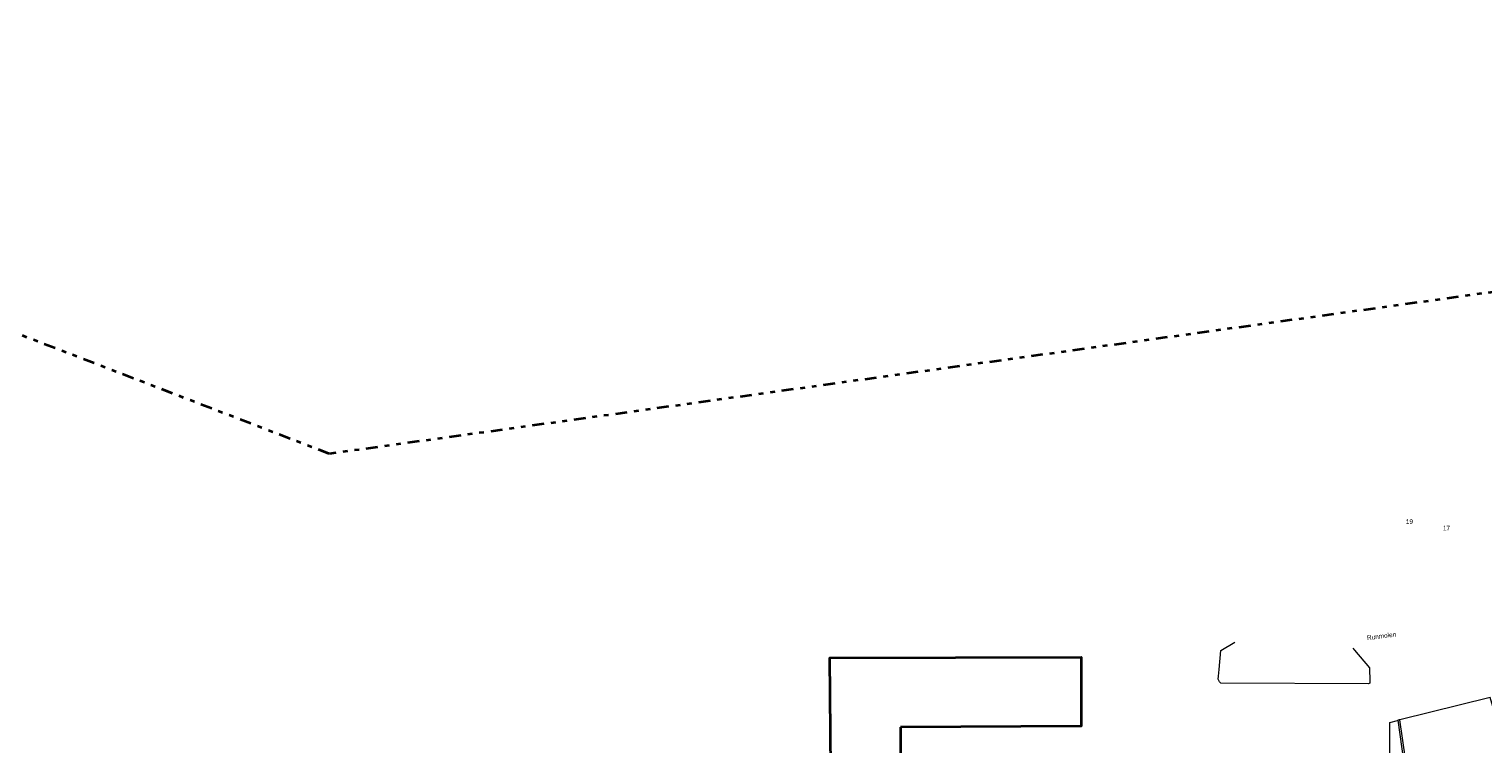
# Model space of a CAD drawing. Header units: metres. Extents: x 169249 to 194689, y 406250 to 412203.
# Tile 50 of 256: x 170895 to 171207, y 406679 to 406832. Entities that reach past the tile are written whole.
import ezdxf
from ezdxf.enums import TextEntityAlignment as Align

# ---------------------------------------------------------------- set-up
doc = ezdxf.new("R2010")
doc.units = ezdxf.units.M
doc.linetypes.add('BGT_NLCS_N264$0$AL-TEKENBLADGRENS', pattern=[11.5, 2.5, -1.5, 1, -1.5, 1, -1.5, 2.5])
for name, color, linetype, lineweight in [('BGT_NLCS_N264$0$B-WE-IE-TERREINAFSCHEIDING_KUNSTMATIG_HEKWERK-G', 252, 'BGT_NLCS_N264$0$IE-TERREINAFSCHEIDING-KUNSTMATIG', 18), ('BGT_NLCS_N264$0$B-WE-OG-TOPOGRAFIE_BEBOUWING-G', 252, 'CONTINUOUS', 35), ('BGT_NLCS_N264$0$B-WE-OG-TOPOGRAFIE_WEG_VERHARD-G', 252, 'CONTINUOUS', 18), ('BGT_NLCS_N264$0$X-XX-AL-TEKENBLADGRENS-G', 252, 'BGT_NLCS_N264$0$AL-TEKENBLADGRENS', 35), ('X-XX-AL-REFERENTIE-G', 7, 'CONTINUOUS', 18)]:
    doc.layers.add(name, color=color, linetype=linetype, lineweight=lineweight)
doc.layers.add('BGT_NLCS_N264$0$Label_Nummeraanduidingreeks', color=252, linetype='CONTINUOUS')
doc.layers.add('BGT_NLCS_N264$0$Label_Openbareruimte', color=252, linetype='CONTINUOUS')
doc.styles.add('BGT_NLCS_N264$0$STANDARD', font='txt')
doc.linetypes.add('BGT_NLCS_N264$0$IE-TERREINAFSCHEIDING-KUNSTMATIG', pattern='A,4,[82,NLCS.SHX,S=0.75,R=90,X=0,Y=0],4,-2', length=10)

# ---------------------------------------------------------------- blocks, each defined once
blk = doc.blocks.new('BGT_NLCS_N264')
at = {"layer": 'BGT_NLCS_N264$0$B-WE-IE-TERREINAFSCHEIDING_KUNSTMATIG_HEKWERK-G'}
for points in [[(171212.48, 406676.41, 15.17), (171208.76, 406688.9, 15.17), (171189.45, 406684.16, 14.72)], [(171189.45, 406684.16, 14.72), (171189, 406684.05, 14.71), (171195.21, 406639.45, 14.53), (171195.31, 406638.73, 14.52)]]:
    blk.add_polyline3d(points, dxfattribs=at)
at = {"layer": 'BGT_NLCS_N264$0$B-WE-OG-TOPOGRAFIE_BEBOUWING-G'}
blk.add_polyline3d([(171082.33, 406682.56, 17.93), (171082.34, 406667.7, 18), (171115.25, 406667.66, 17.8), (171115.3, 406649.88, 17.81), (171067.59, 406649.53, 17.68), (171067.16, 406697.44, 17.68), (171121.08, 406697.6, 17.86), (171121.09, 406682.75, 17.94), (171082.33, 406682.56, 17.93)], dxfattribs=at)
at = {"layer": 'BGT_NLCS_N264$0$B-WE-OG-TOPOGRAFIE_WEG_VERHARD-G'}
for points in [[(171179.3, 406699.54, 14.91), (171179.72, 406699.04, 14.89), (171182.92, 406695.26, 14.78), (171182.99, 406692.37, 14.73), (171183, 406692.02, 14.72), (171183, 406692, 14.72), (171182.96, 406691.98, 14.72), (171182.71, 406691.88, 14.72), (171151, 406692.02, 14.58), (171150.74, 406692.27, 14.59), (171150.56, 406692.69, 14.63), (171150.48, 406692.88, 14.65), (171150.54, 406693.49, 14.67), (171150.61, 406694.23, 14.69), (171150.68, 406694.96, 14.71), (171151.05, 406698.97, 14.82), (171154.04, 406700.81, 14.85), (171154.04, 406700.81, 14.85)], [(171066.39, 406650.7, 14.95), (171066.39, 406648.42, 14.95), (171117.01, 406648.75, 15.03), (171118.21, 406649.77, 15.03), (171125.59, 406649.88, 15.02), (171146.4, 406652.78, 14.68), (171146.37, 406658.23, 14.71), (171187.22, 406658.22, 14.83), (171187.28, 406683.57, 14.87), (171188.94, 406684.01, 14.69)], [(171189.45, 406684.16, 14.68), (171189.44, 406684.21, 14.68), (171189.44, 406684.25, 14.68)], [(171212, 406676.39, 14.89), (171211.6, 406676.29, 14.92), (171211.46, 406676.24, 14.93), (171211.34, 406676.15, 14.93), (171211.28, 406676.02, 14.93), (171211.27, 406675.8, 14.94), (171218.88, 406645.14, 15.05), (171209.62, 406642.84, 15.04), (171195.76, 406640.34, 14.54), (171189.45, 406684.16, 14.68)]]:
    blk.add_polyline3d(points, dxfattribs=at)
at = {"layer": 'BGT_NLCS_N264$0$X-XX-AL-TEKENBLADGRENS-G'}
blk.add_polyline3d([(172348.59, 406819.52, 0), (172101.12, 406814.39, 0), (171856.71, 406818.28, 0), (171513.87, 406798.2, 0), (171458.76, 406832.29, 0), (171326.86, 406822.89, 0), (171282.17, 406786.01, 0), (170959.82, 406741.19, 0), (170876.1, 406773.44, 0)], dxfattribs=at)
at = {"layer": 'BGT_NLCS_N264$0$Label_Nummeraanduidingreeks', "color": 7, "lineweight": 18, "style": 'BGT_NLCS_N264$0$STANDARD'}
for s, p in [('19', (171191.48, 406726.67)), ('17', (171199.42, 406725.27))]:
    blk.add_text(s, height=1, rotation=0.3, dxfattribs=at).set_placement(p, align=Align.MIDDLE)
at = {"layer": 'BGT_NLCS_N264$0$Label_Openbareruimte', "color": 252, "lineweight": 18, "style": 'BGT_NLCS_N264$0$STANDARD'}
blk.add_text('Runmolen', height=1, rotation=7.2956, dxfattribs=at).set_placement((171185.49, 406702.13), align=Align.MIDDLE)

msp = doc.modelspace()

# ---------------------------------------------------------------- block references
at = {"layer": 'X-XX-AL-REFERENTIE-G'}
msp.add_blockref('BGT_NLCS_N264', (0, 0), dxfattribs=at)

doc.saveas('drawing.dxf')
